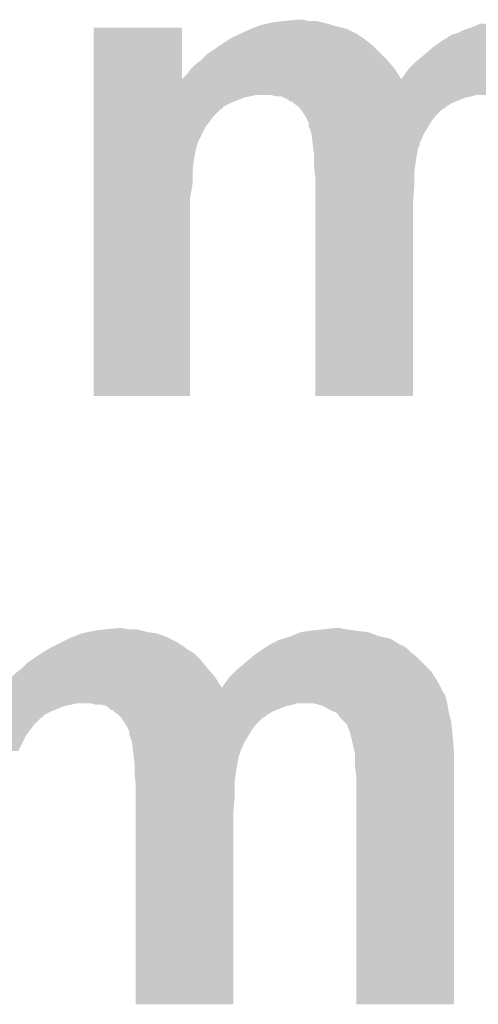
# Model space of a CAD drawing. Extents: x -1.3 to 24.2, y -3.9 to 53.4.
# Tile 35 of 43: x 6 to 6.9, y 47.5 to 49.4. Entities that reach past the tile are written whole.
import ezdxf

# ---------------------------------------------------------------- set-up
doc = ezdxf.new("R2010")
doc.units = 0
doc.layers.add('TPS_PRESSURE_CLICK_040MY_V1_007', color=14, linetype='CONTINUOUS')

msp = doc.modelspace()

# ---------------------------------------------------------------- linework, layer by layer
at = {"layer": 'TPS_PRESSURE_CLICK_040MY_V1_007'}
for points in [[(6.51002, 49.35982), (6.53034, 49.36236), (6.604002, 49.35982), (6.593842, 49.36236)], [(6.53034, 49.36236), (6.555738, 49.3649), (6.578602, 49.36236), (6.565902, 49.3649)], [(6.164598, 49.250636), (6.1646, 49.349638), (6.334798, 49.250636), (6.33476, 49.349638)], [(6.1646, 49.349638), (6.164602, 49.34966), (6.33476, 49.349638), (6.164602, 49.34966)], [(6.445064, 49.336958), (6.46684, 49.34712), (6.67258, 49.336958), (6.652262, 49.34712)], [(6.46684, 49.34712), (6.480388, 49.3522), (6.652262, 49.34712), (6.63194, 49.3522)], [(6.480388, 49.3522), (6.487162, 49.35474), (6.63194, 49.3522), (6.62305, 49.35474)], [(6.487162, 49.35474), (6.49859, 49.35728), (6.62305, 49.35474), (6.61416, 49.35728)], [(6.49859, 49.35728), (6.51002, 49.35982), (6.61416, 49.35728), (6.604002, 49.35982)], [(6.86562, 49.3395), (6.8707, 49.34204), (7.086602, 49.3395), (7.08152, 49.34204)], [(6.8707, 49.34204), (6.875782, 49.34458), (7.08152, 49.34204), (7.0739, 49.34458)], [(6.875782, 49.34458), (6.891018, 49.34966), (7.0739, 49.34458), (7.05866, 49.34966)], [(6.891018, 49.34966), (6.908798, 49.357278), (7.05866, 49.34966), (7.038344, 49.357278)], [(6.40588, 49.3141), (6.42112, 49.32426), (6.70306, 49.3141), (6.69036, 49.32426)], [(6.42112, 49.32426), (6.42874, 49.32934), (6.69036, 49.32426), (6.683586, 49.32934)], [(6.42874, 49.32934), (6.434178, 49.331878), (6.683586, 49.32934), (6.6802, 49.331878)], [(6.434178, 49.331878), (6.43962, 49.334418), (6.6802, 49.331878), (6.675124, 49.334418)], [(6.43962, 49.334418), (6.445064, 49.336958), (6.675124, 49.334418), (6.67258, 49.336958)], [(6.828024, 49.319178), (6.83514, 49.32426), (7.119622, 49.319178), (7.11454, 49.32426)], [(6.83514, 49.32426), (6.8392, 49.326798), (7.11454, 49.32426), (7.112002, 49.326798)], [(6.8392, 49.326798), (6.847326, 49.331876), (7.112002, 49.326798), (7.104386, 49.331876)], [(6.847326, 49.331876), (6.847334, 49.33188), (7.104386, 49.331876), (7.101844, 49.33188)], [(6.847334, 49.33188), (6.855464, 49.33696), (7.101844, 49.33188), (7.091682, 49.33696)], [(6.855464, 49.33696), (6.858002, 49.336962), (7.091682, 49.33696), (7.091678, 49.336962)], [(6.858002, 49.336962), (6.86562, 49.3395), (7.091678, 49.336962), (7.086602, 49.3395)], [(6.38302, 49.29886), (6.40588, 49.3141), (6.7183, 49.29886), (6.70306, 49.3141)], [(6.79958, 49.29632), (6.814394, 49.30902), (7.14502, 49.29632), (7.13232, 49.30902)], [(6.814394, 49.30902), (6.817358, 49.31156), (7.13232, 49.30902), (7.129146, 49.31156)], [(6.817358, 49.31156), (6.828024, 49.319178), (7.129146, 49.31156), (7.119622, 49.319178)], [(6.360162, 49.27854), (6.37032, 49.286162), (6.737168, 49.27854), (6.730636, 49.286162)], [(6.37032, 49.286162), (6.372858, 49.2887), (6.730636, 49.286162), (6.72846, 49.2887)], [(6.372858, 49.2887), (6.38302, 49.29886), (6.72846, 49.2887), (6.7183, 49.29886)], [(6.78434, 49.28362), (6.79958, 49.29632), (7.15772, 49.28362), (7.14502, 49.29632)], [(6.34492, 49.260762), (6.35254, 49.270918), (6.750066, 49.260762), (6.7437, 49.270918)], [(6.35254, 49.270918), (6.352542, 49.27092), (6.7437, 49.270918), (6.7437, 49.27092)], [(6.352542, 49.27092), (6.360162, 49.27854), (6.7437, 49.27092), (6.737168, 49.27854)], [(6.76402, 49.26076), (6.771642, 49.27092), (7.17296, 49.26076), (7.16661, 49.27092)], [(6.771642, 49.27092), (6.781798, 49.281078), (7.16661, 49.27092), (7.16026, 49.281078)], [(6.781798, 49.281078), (6.78434, 49.28362), (7.16026, 49.281078), (7.15772, 49.28362)], [(6.164598, 49.25062), (6.164598, 49.250636), (6.75642, 49.25062), (6.75641, 49.250636)], [(6.164598, 49.2379), (6.164598, 49.25062), (7.183134, 49.2379), (7.177474, 49.25062)], [(6.334798, 49.250636), (6.34492, 49.260762), (6.75641, 49.250636), (6.750066, 49.260762)], [(6.75642, 49.25062), (6.75894, 49.25314), (7.177474, 49.25062), (7.176352, 49.25314)], [(6.75894, 49.25314), (6.764018, 49.260758), (7.176352, 49.25314), (7.17296, 49.260758)], [(6.764018, 49.260758), (6.76402, 49.26076), (7.17296, 49.260758), (7.17296, 49.26076)], [(6.164596, 49.22012), (6.164598, 49.23028), (7.19074, 49.22012), (7.188198, 49.23028)], [(6.164598, 49.237884), (6.164598, 49.2379), (7.185664, 49.237884), (7.183134, 49.2379)], [(6.164598, 49.23028), (6.164598, 49.237884), (7.188198, 49.23028), (7.185664, 49.237884)], [(6.164596, 49.21758), (6.164596, 49.22012), (6.46684, 49.21758), (6.476998, 49.22012)], [(6.164596, 49.215038), (6.164596, 49.21758), (6.454138, 49.215038), (6.46684, 49.21758)], [(6.164596, 49.20488), (6.164596, 49.215038), (6.42874, 49.20488), (6.454138, 49.215038)], [(6.504946, 49.220118), (6.504938, 49.22012), (6.901178, 49.220118), (6.934198, 49.22012)], [(6.515098, 49.21758), (6.504946, 49.220118), (6.893558, 49.21758), (6.901178, 49.220118)], [(6.530342, 49.215038), (6.525256, 49.21758), (6.880858, 49.215038), (6.893558, 49.21758)], [(6.540496, 49.209962), (6.530342, 49.215038), (6.868164, 49.209962), (6.880858, 49.215038)], [(6.543034, 49.207426), (6.540496, 49.209962), (6.861824, 49.207426), (6.868164, 49.209962)], [(6.164596, 49.197246), (6.164596, 49.20488), (6.4135, 49.197246), (6.42874, 49.20488)], [(6.164596, 49.194714), (6.164596, 49.197246), (6.413486, 49.194714), (6.4135, 49.197246)], [(6.164596, 49.192178), (6.164596, 49.194714), (6.40842, 49.192178), (6.413486, 49.194714)], [(6.164596, 49.179478), (6.164596, 49.192178), (6.39572, 49.179478), (6.40842, 49.192178)], [(6.548098, 49.20742), (6.543034, 49.207426), (6.861808, 49.20742), (6.861824, 49.207426)], [(6.54812, 49.20489), (6.548098, 49.20742), (6.855482, 49.20489), (6.861808, 49.20742)], [(6.548136, 49.20488), (6.54812, 49.20489), (6.855458, 49.20488), (6.855482, 49.20489)], [(6.55574, 49.1998), (6.548136, 49.20488), (6.846992, 49.1998), (6.855458, 49.20488)], [(6.558282, 49.197258), (6.55574, 49.1998), (6.842758, 49.197258), (6.846992, 49.1998)], [(6.560822, 49.194718), (6.558282, 49.197258), (6.840216, 49.194718), (6.842758, 49.197258)], [(6.563358, 49.192182), (6.560822, 49.194718), (6.835146, 49.192182), (6.840216, 49.194718)], [(6.563362, 49.192178), (6.563358, 49.192182), (6.83514, 49.192178), (6.835146, 49.192182)], [(6.571828, 49.179478), (6.563362, 49.192178), (6.82244, 49.179478), (6.83514, 49.192178)], [(6.164596, 49.159158), (6.164596, 49.179478), (6.38048, 49.159158), (6.39572, 49.179478)], [(6.573518, 49.176942), (6.571828, 49.179478), (6.820536, 49.176942), (6.82244, 49.179478)], [(6.577332, 49.169318), (6.573518, 49.176942), (6.814818, 49.169318), (6.820536, 49.176942)], [(6.164594, 49.128678), (6.164596, 49.159158), (6.36524, 49.128678), (6.38048, 49.159158)], [(6.578598, 49.166784), (6.577332, 49.169318), (6.813296, 49.166784), (6.814818, 49.169318)], [(6.5786, 49.159164), (6.578598, 49.166784), (6.808726, 49.159164), (6.813296, 49.166784)], [(6.58114, 49.15408), (6.5786, 49.159164), (6.805676, 49.15408), (6.808726, 49.159164)], [(6.583678, 49.146462), (6.58114, 49.15408), (6.801106, 49.146462), (6.805676, 49.15408)], [(6.583998, 49.143918), (6.583678, 49.146462), (6.79958, 49.143918), (6.801106, 49.146462)], [(6.58622, 49.126136), (6.583998, 49.143918), (6.79196, 49.126136), (6.79958, 49.143918)], [(6.164594, 49.121058), (6.164594, 49.128678), (6.3627, 49.121058), (6.36524, 49.128678)], [(6.164594, 49.09566), (6.164594, 49.121058), (6.35762, 49.09566), (6.3627, 49.121058)], [(6.586538, 49.123596), (6.58622, 49.126136), (6.791958, 49.123596), (6.79196, 49.126136)], [(6.587174, 49.118518), (6.586538, 49.123596), (6.78942, 49.118518), (6.791958, 49.123596)], [(6.58876, 49.10582), (6.587174, 49.118518), (6.78688, 49.10582), (6.78942, 49.118518)], [(6.164592, 49.072798), (6.164594, 49.09566), (6.35508, 49.072798), (6.35762, 49.09566)], [(6.58876, 49.09058), (6.58876, 49.10582), (6.78434, 49.09058), (6.78688, 49.10582)], [(6.58876, 49.082962), (6.58876, 49.09058), (6.783386, 49.082962), (6.78434, 49.09058)], [(6.590348, 49.070258), (6.58876, 49.082962), (6.7818, 49.070258), (6.783386, 49.082962)], [(6.164592, 49.049938), (6.164592, 49.072798), (6.35508, 49.049938), (6.35508, 49.072798)], [(6.5913, 49.06264), (6.590348, 49.070258), (6.7818, 49.06264), (6.7818, 49.070258)], [(6.5913, 49.04486), (6.5913, 49.06264), (6.7818, 49.04486), (6.7818, 49.06264)], [(6.16459, 49.019458), (6.164592, 49.049938), (6.35, 49.019458), (6.35508, 49.049938)], [(6.5913, 49.014382), (6.5913, 49.04486), (6.77926, 49.014382), (6.7818, 49.04486)], [(6.16458, 48.641022), (6.16459, 49.019458), (6.349978, 48.641022), (6.35, 49.019458)], [(6.5913, 48.641022), (6.5913, 49.014382), (6.779238, 48.641022), (6.77926, 49.014382)], [(6.349978, 48.641), (6.16458, 48.641022), (6.349978, 48.641), (6.349978, 48.641022)], [(6.779238, 48.641), (6.5913, 48.641022), (6.779238, 48.641), (6.779238, 48.641022)], [(6.141722, 48.1838), (6.15315, 48.18634), (6.286492, 48.1838), (6.268722, 48.18634)], [(6.15315, 48.18634), (6.16458, 48.18888), (6.268722, 48.18634), (6.258562, 48.18888)], [(6.16458, 48.18888), (6.1849, 48.19142), (6.258562, 48.18888), (6.248402, 48.19142)], [(6.1849, 48.19142), (6.210298, 48.19396), (6.233162, 48.19142), (6.220462, 48.19396)], [(6.545578, 48.17872), (6.563358, 48.186338), (6.713222, 48.17872), (6.692904, 48.186338)], [(6.563358, 48.186338), (6.563364, 48.18634), (6.692904, 48.186338), (6.692888, 48.18634)], [(6.563364, 48.18634), (6.58114, 48.18888), (6.692888, 48.18634), (6.67004, 48.18888)], [(6.58114, 48.18888), (6.604, 48.19142), (6.67004, 48.18888), (6.65226, 48.19142)], [(6.604, 48.19142), (6.626862, 48.19396), (6.65226, 48.19142), (6.639562, 48.19396)], [(6.101076, 48.166018), (6.1214, 48.17618), (6.32714, 48.166018), (6.30682, 48.17618)], [(6.1214, 48.17618), (6.141716, 48.183798), (6.30682, 48.17618), (6.286504, 48.183798)], [(6.141716, 48.183798), (6.141722, 48.1838), (6.286504, 48.183798), (6.286492, 48.1838)], [(6.512566, 48.166024), (6.520182, 48.171102), (6.748268, 48.166024), (6.740142, 48.171102)], [(6.520182, 48.171102), (6.530328, 48.173638), (6.740142, 48.171102), (6.736082, 48.173638)], [(6.530328, 48.173638), (6.530338, 48.17364), (6.736082, 48.173638), (6.736074, 48.17364)], [(6.530338, 48.17364), (6.545578, 48.17872), (6.736074, 48.17364), (6.713222, 48.17872)], [(6.064246, 48.145698), (6.068058, 48.148238), (6.357622, 48.145698), (6.35339, 48.148238)], [(6.068058, 48.148238), (6.076946, 48.153318), (6.35339, 48.148238), (6.344922, 48.153318)], [(6.076946, 48.153318), (6.08584, 48.1584), (6.344922, 48.153318), (6.338146, 48.1584)], [(6.08584, 48.1584), (6.090916, 48.160938), (6.338146, 48.1584), (6.33476, 48.160938)], [(6.090916, 48.160938), (6.095996, 48.163478), (6.33476, 48.160938), (6.329684, 48.163478)], [(6.095996, 48.163478), (6.101076, 48.166018), (6.329684, 48.163478), (6.32714, 48.166018)], [(6.471918, 48.14062), (6.482584, 48.148238), (6.783706, 48.14062), (6.774182, 48.148238)], [(6.482584, 48.148238), (6.4897, 48.15332), (6.774182, 48.148238), (6.7691, 48.15332)], [(6.4897, 48.15332), (6.49376, 48.155858), (6.7691, 48.15332), (6.766562, 48.155858)], [(6.49376, 48.155858), (6.501886, 48.160936), (6.766562, 48.155858), (6.758946, 48.160936)], [(6.501886, 48.160936), (6.501894, 48.16094), (6.758946, 48.160936), (6.756404, 48.16094)], [(6.501894, 48.16094), (6.510024, 48.16602), (6.756404, 48.16094), (6.748274, 48.16602)], [(6.510024, 48.16602), (6.512566, 48.166024), (6.748274, 48.16602), (6.748268, 48.166024)], [(6.03758, 48.12792), (6.0452, 48.133), (6.374554, 48.12792), (6.37032, 48.133)], [(6.0452, 48.133), (6.064246, 48.145698), (6.37032, 48.133), (6.357622, 48.145698)], [(6.45414, 48.12538), (6.468954, 48.13808), (6.79958, 48.12538), (6.78688, 48.13808)], [(6.468954, 48.13808), (6.471918, 48.14062), (6.78688, 48.13808), (6.783706, 48.14062)], [(6.014722, 48.1076), (6.02488, 48.115222), (6.391728, 48.1076), (6.385196, 48.115222)], [(6.02488, 48.115222), (6.027418, 48.11776), (6.385196, 48.115222), (6.38302, 48.11776)], [(6.027418, 48.11776), (6.03758, 48.12792), (6.38302, 48.11776), (6.374554, 48.12792)], [(6.426202, 48.09998), (6.436358, 48.110138), (6.82117, 48.09998), (6.81482, 48.110138)], [(6.436358, 48.110138), (6.4389, 48.11268), (6.81482, 48.110138), (6.81228, 48.11268)], [(6.4389, 48.11268), (6.45414, 48.12538), (6.81228, 48.11268), (6.79958, 48.12538)], [(5.99948, 48.089822), (6.0071, 48.099978), (6.404626, 48.089822), (6.39826, 48.099978)], [(6.0071, 48.099978), (6.007102, 48.09998), (6.39826, 48.099978), (6.39826, 48.09998)], [(6.007102, 48.09998), (6.014722, 48.1076), (6.39826, 48.09998), (6.391728, 48.1076)], [(6.41858, 48.08982), (6.426202, 48.09998), (6.827518, 48.08982), (6.82117, 48.09998)], [(5.819158, 48.07968), (5.819158, 48.0822), (6.41098, 48.07968), (6.409402, 48.0822)], [(5.819158, 48.0695), (5.819158, 48.07968), (6.837682, 48.0695), (6.83259, 48.07968)], [(5.989342, 48.0822), (5.991866, 48.082206), (6.409402, 48.0822), (6.409398, 48.082206)], [(5.991866, 48.082206), (5.99948, 48.089822), (6.409398, 48.082206), (6.404626, 48.089822)], [(6.41098, 48.07968), (6.4135, 48.0822), (6.83259, 48.07968), (6.83133, 48.0822)], [(6.4135, 48.0822), (6.41858, 48.08982), (6.83133, 48.0822), (6.827518, 48.08982)], [(5.819156, 48.04918), (5.819158, 48.05934), (6.8453, 48.04918), (6.842758, 48.05934)], [(5.819158, 48.066956), (5.819158, 48.0695), (6.84022, 48.066956), (6.837682, 48.0695)], [(5.819158, 48.05934), (5.819158, 48.066956), (6.842758, 48.05934), (6.84022, 48.066956)], [(5.819156, 48.04664), (5.819156, 48.04918), (6.1214, 48.04664), (6.131558, 48.04918)], [(5.819156, 48.044098), (5.819156, 48.04664), (6.108698, 48.044098), (6.1214, 48.04664)], [(5.819156, 48.03394), (5.819156, 48.044098), (6.0833, 48.03394), (6.108698, 48.044098)], [(6.159506, 48.049178), (6.159498, 48.04918), (6.555738, 48.049178), (6.588758, 48.04918)], [(6.169658, 48.04664), (6.159506, 48.049178), (6.548118, 48.04664), (6.555738, 48.049178)], [(6.189974, 48.044102), (6.179818, 48.04664), (6.535436, 48.044102), (6.548118, 48.04664)], [(6.18998, 48.044098), (6.189974, 48.044102), (6.535418, 48.044098), (6.535436, 48.044102)], [(6.197594, 48.036486), (6.18998, 48.044098), (6.516384, 48.036486), (6.535418, 48.044098)], [(6.202658, 48.03648), (6.197594, 48.036486), (6.516368, 48.03648), (6.516384, 48.036486)], [(6.20268, 48.03395), (6.202658, 48.03648), (6.510042, 48.03395), (6.516368, 48.03648)], [(6.60654, 48.044102), (6.588758, 48.04918), (6.846148, 48.044102), (6.8453, 48.04918)], [(6.619238, 48.03648), (6.60654, 48.044102), (6.847418, 48.03648), (6.846148, 48.044102)], [(6.62559, 48.03394), (6.619238, 48.03648), (6.84784, 48.03394), (6.847418, 48.03648)], [(5.819156, 48.026306), (5.819156, 48.03394), (6.06806, 48.026306), (6.0833, 48.03394)], [(5.819156, 48.023774), (5.819156, 48.026306), (6.068046, 48.023774), (6.06806, 48.026306)], [(5.819156, 48.021238), (5.819156, 48.023774), (6.06298, 48.021238), (6.068046, 48.023774)], [(5.819156, 48.008538), (5.819156, 48.021238), (6.05028, 48.008538), (6.06298, 48.021238)], [(6.202696, 48.03394), (6.20268, 48.03395), (6.510018, 48.03394), (6.510042, 48.03395)], [(6.2103, 48.02886), (6.202696, 48.03394), (6.501552, 48.02886), (6.510018, 48.03394)], [(6.212842, 48.026318), (6.2103, 48.02886), (6.497318, 48.026318), (6.501552, 48.02886)], [(6.215382, 48.023778), (6.212842, 48.026318), (6.494776, 48.023778), (6.497318, 48.026318)], [(6.217918, 48.021242), (6.215382, 48.023778), (6.489706, 48.021242), (6.494776, 48.023778)], [(6.217922, 48.021238), (6.217918, 48.021242), (6.4897, 48.021238), (6.489706, 48.021242)], [(6.226388, 48.008538), (6.217922, 48.021238), (6.477, 48.008538), (6.4897, 48.021238)], [(6.631936, 48.031402), (6.62559, 48.03394), (6.848476, 48.031402), (6.84784, 48.03394)], [(6.63956, 48.021242), (6.631936, 48.031402), (6.851016, 48.021242), (6.848476, 48.031402)], [(6.647182, 48.013618), (6.63956, 48.021242), (6.85292, 48.013618), (6.851016, 48.021242)], [(5.819156, 47.988218), (5.819156, 48.008538), (6.03504, 47.988218), (6.05028, 48.008538)], [(6.228078, 48.006002), (6.226388, 48.008538), (6.475096, 48.006002), (6.477, 48.008538)], [(6.231892, 47.998378), (6.228078, 48.006002), (6.469378, 47.998378), (6.475096, 48.006002)], [(6.233158, 47.995844), (6.231892, 47.998378), (6.467856, 47.995844), (6.469378, 47.998378)], [(6.652256, 48.008542), (6.647182, 48.013618), (6.853428, 48.008542), (6.85292, 48.013618)], [(6.6548, 48.000922), (6.652256, 48.008542), (6.85419, 48.000922), (6.853428, 48.008542)], [(6.65734, 47.995842), (6.6548, 48.000922), (6.854698, 47.995842), (6.85419, 48.000922)], [(5.819154, 47.957738), (5.819156, 47.988218), (6.0198, 47.957738), (6.03504, 47.988218)], [(6.23316, 47.988224), (6.233158, 47.995844), (6.463286, 47.988224), (6.467856, 47.995844)], [(6.2357, 47.98314), (6.23316, 47.988224), (6.460236, 47.98314), (6.463286, 47.988224)], [(6.238238, 47.975522), (6.2357, 47.98314), (6.455666, 47.975522), (6.460236, 47.98314)], [(6.659246, 47.98822), (6.65734, 47.995842), (6.85546, 47.98822), (6.854698, 47.995842)], [(6.66242, 47.97552), (6.659246, 47.98822), (6.85652, 47.97552), (6.85546, 47.98822)], [(6.238558, 47.972978), (6.238238, 47.975522), (6.45414, 47.972978), (6.455666, 47.975522)], [(6.24078, 47.955196), (6.238558, 47.972978), (6.44652, 47.955196), (6.45414, 47.972978)], [(6.666372, 47.957742), (6.66242, 47.97552), (6.858, 47.957742), (6.85652, 47.97552)], [(6.241098, 47.952656), (6.24078, 47.955196), (6.446518, 47.952656), (6.44652, 47.955196)], [(6.241734, 47.947578), (6.241098, 47.952656), (6.44398, 47.947578), (6.446518, 47.952656)], [(6.24332, 47.93488), (6.241734, 47.947578), (6.44144, 47.93488), (6.44398, 47.947578)], [(6.6675, 47.952662), (6.666372, 47.957742), (6.857998, 47.952662), (6.858, 47.957742)], [(6.6675, 47.929802), (6.6675, 47.952662), (6.857998, 47.929802), (6.857998, 47.952662)], [(6.24332, 47.91964), (6.24332, 47.93488), (6.4389, 47.91964), (6.44144, 47.93488)], [(6.67004, 47.90948), (6.6675, 47.929802), (6.857996, 47.90948), (6.857998, 47.929802)], [(6.24332, 47.912022), (6.24332, 47.91964), (6.437946, 47.912022), (6.4389, 47.91964)], [(6.244908, 47.899318), (6.24332, 47.912022), (6.43636, 47.899318), (6.437946, 47.912022)], [(6.67004, 47.470082), (6.67004, 47.90948), (6.857978, 47.470082), (6.857996, 47.90948)], [(6.24586, 47.8917), (6.244908, 47.899318), (6.43636, 47.8917), (6.43636, 47.899318)], [(6.24586, 47.87392), (6.24586, 47.8917), (6.43636, 47.87392), (6.43636, 47.8917)], [(6.24586, 47.843442), (6.24586, 47.87392), (6.43382, 47.843442), (6.43636, 47.87392)], [(6.24586, 47.470082), (6.24586, 47.843442), (6.433798, 47.470082), (6.43382, 47.843442)], [(6.433798, 47.47006), (6.24586, 47.470082), (6.433798, 47.47006), (6.433798, 47.470082)], [(6.857978, 47.47006), (6.67004, 47.470082), (6.857978, 47.47006), (6.857978, 47.470082)]]:
    msp.add_solid(points, dxfattribs=at)

doc.saveas('drawing.dxf')
